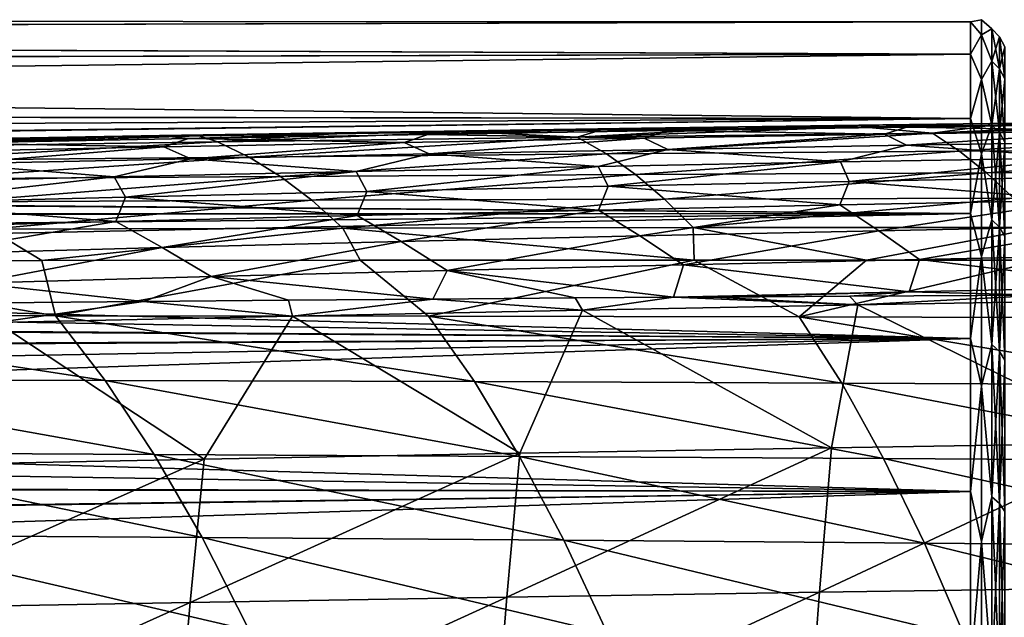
# Model space of a CAD drawing. Header units: metres. Extents: x -23 to 245, y -35 to 23.
# Tile 87 of 166: x 52.26 to 60.48, y 14.99 to 19.99. Entities that reach past the tile are written whole.
import ezdxf

# ---------------------------------------------------------------- set-up
doc = ezdxf.new("R2010")
doc.units = ezdxf.units.M
doc.layers.add('solid_509092_SW0002', color=7, linetype='CONTINUOUS')

msp = doc.modelspace()

# ---------------------------------------------------------------- linework, layer by layer
at = {"layer": 'solid_509092_SW0002'}
for points in [[(60.200001, 19.966164, 97.662895), (20.724966, 19.984514, 97.286911), (20.82836, 19.85799, 98.879128)], [(60.200001, 19.966164, 95.337105), (20.725233, 19.983772, 95.694496), (20.724966, 19.984514, 97.286911)], [(60.200001, 19.966164, 97.662895), (60.200001, 19.966164, 95.337105), (20.724966, 19.984514, 97.286911)], [(60.200001, 19.966164, 95.337105), (20.829845, 19.855429, 94.099594), (20.725233, 19.983772, 95.694496)], [(60.200001, 19.696156, 99.972961), (60.200001, 19.966164, 97.662895), (20.82836, 19.85799, 98.879128)], [(60.200001, 19.966164, 95.337105), (60.200001, 19.696156, 93.027039), (20.829845, 19.855429, 94.099594)], [(60.292706, 19.985317, 96.5), (60.200001, 19.966164, 95.337105), (60.200001, 19.966164, 97.662895)], [(60.292706, 19.985317, 96.5), (60.292706, 19.859653, 94.262352), (60.200001, 19.966164, 95.337105)], [(60.292706, 19.859653, 98.737648), (60.292706, 19.985317, 96.5), (60.200001, 19.966164, 97.662895)], [(60.292706, 19.859653, 94.262352), (60.200001, 19.696156, 93.027039), (60.200001, 19.966164, 95.337105)], [(60.292706, 19.859653, 98.737648), (60.200001, 19.966164, 97.662895), (60.200001, 19.696156, 99.972961)], [(60.376411, 19.908911, 95.340439), (60.292706, 19.859653, 94.262352), (60.292706, 19.985317, 96.5)], [(60.376411, 19.908911, 97.659561), (60.292706, 19.985317, 96.5), (60.292706, 19.859653, 98.737648)], [(60.376411, 19.908911, 97.659561), (60.376411, 19.908911, 95.340439), (60.292706, 19.985317, 96.5)], [(60.376411, 19.908911, 95.340439), (60.376411, 19.639675, 93.036995), (60.292706, 19.859653, 94.262352)], [(60.376411, 19.639675, 99.963005), (60.376411, 19.908911, 97.659561), (60.292706, 19.859653, 98.737648)], [(60.442818, 19.574219, 93.048538), (60.376411, 19.639675, 93.036995), (60.376411, 19.908911, 95.340439)], [(60.442818, 19.842556, 95.344299), (60.376411, 19.908911, 95.340439), (60.376411, 19.908911, 97.659561)], [(60.442818, 19.842556, 95.344299), (60.442818, 19.574219, 93.048538), (60.376411, 19.908911, 95.340439)], [(60.442818, 19.842556, 97.655701), (60.376411, 19.908911, 97.659561), (60.376411, 19.639675, 99.963005)], [(60.442818, 19.842556, 97.655701), (60.442818, 19.842556, 95.344299), (60.376411, 19.908911, 97.659561)], [(60.200001, 19.696156, 99.972961), (20.82836, 19.85799, 98.879128), (21.035683, 19.602121, 100.46949)], [(60.200001, 19.696156, 93.027039), (21.039722, 19.596642, 92.503548), (20.829845, 19.855429, 94.099594)], [(60.292706, 19.859653, 94.262352), (60.292706, 19.484243, 92.052849), (60.200001, 19.696156, 93.027039)], [(60.292706, 19.484243, 100.947151), (60.292706, 19.859653, 98.737648), (60.200001, 19.696156, 99.972961)], [(60.376411, 19.639675, 93.036995), (60.292706, 19.484243, 92.052849), (60.292706, 19.859653, 94.262352)], [(60.376411, 19.639675, 99.963005), (60.292706, 19.859653, 98.737648), (60.292706, 19.484243, 100.947151)], [(60.442818, 19.574219, 99.951462), (60.442818, 19.842556, 97.655701), (60.376411, 19.639675, 99.963005)], [(60.485405, 19.491745, 93.06308), (60.442818, 19.574219, 93.048538), (60.442818, 19.842556, 95.344299)], [(60.485405, 19.758951, 95.349174), (60.442818, 19.842556, 95.344299), (60.442818, 19.842556, 97.655701)], [(60.485405, 19.758951, 95.349174), (60.485405, 19.491745, 93.06308), (60.442818, 19.842556, 95.344299)], [(60.485405, 19.758951, 97.650826), (60.442818, 19.842556, 97.655701), (60.442818, 19.574219, 99.951462)], [(60.485405, 19.758951, 97.650826), (60.485405, 19.758951, 95.349174), (60.442818, 19.842556, 97.655701)], [(60.485405, 19.491745, 99.93692), (60.485405, 19.758951, 97.650826), (60.442818, 19.574219, 99.951462)], [(60.200001, 19.696156, 99.972961), (21.035683, 19.602121, 100.46949), (21.349319, 19.211981, 102.058754)], [(60.200001, 19.696156, 93.027039), (60.200001, 19.15979, 90.763939), (21.039722, 19.596642, 92.503548)], [(60.200001, 19.15979, 102.236061), (60.200001, 19.696156, 99.972961), (21.349319, 19.211981, 102.058754)], [(60.292706, 19.484243, 92.052849), (60.200001, 19.15979, 90.763939), (60.200001, 19.696156, 93.027039)], [(60.292706, 19.484243, 100.947151), (60.200001, 19.696156, 99.972961), (60.200001, 19.15979, 102.236061)], [(60.200001, 19.15979, 90.763939), (21.357464, 19.201517, 90.905205), (21.039722, 19.596642, 92.503548)], [(60.376411, 19.639675, 93.036995), (60.376411, 19.104849, 90.78038), (60.292706, 19.484243, 92.052849)], [(60.376411, 19.104849, 102.21962), (60.376411, 19.639675, 99.963005), (60.292706, 19.484243, 100.947151)], [(60.442818, 19.041176, 90.799446), (60.376411, 19.104849, 90.78038), (60.376411, 19.639675, 93.036995)], [(60.442818, 19.574219, 93.048538), (60.442818, 19.041176, 90.799446), (60.376411, 19.639675, 93.036995)], [(60.442818, 19.574219, 99.951462), (60.376411, 19.639675, 99.963005), (60.376411, 19.104849, 102.21962)], [(60.442818, 19.041176, 102.200554), (60.442818, 19.574219, 99.951462), (60.376411, 19.104849, 102.21962)], [(60.485405, 18.960947, 90.823463), (60.442818, 19.041176, 90.799446), (60.442818, 19.574219, 93.048538)], [(60.485405, 19.491745, 93.06308), (60.485405, 18.960947, 90.823463), (60.442818, 19.574219, 93.048538)], [(60.485405, 19.491745, 99.93692), (60.442818, 19.574219, 99.951462), (60.442818, 19.041176, 102.200554)], [(60.292706, 19.484243, 92.052849), (60.292706, 18.863808, 89.899269), (60.200001, 19.15979, 90.763939)], [(60.292706, 18.863808, 103.100731), (60.292706, 19.484243, 100.947151), (60.200001, 19.15979, 102.236061)], [(60.376411, 19.104849, 90.78038), (60.292706, 18.863808, 89.899269), (60.292706, 19.484243, 92.052849)], [(60.376411, 19.104849, 102.21962), (60.292706, 19.484243, 100.947151), (60.292706, 18.863808, 103.100731)], [(60.485405, 18.960947, 102.176537), (60.485405, 19.491745, 99.93692), (60.442818, 19.041176, 102.200554)], [(60.200001, 19.15979, 102.236061), (21.349319, 19.211981, 102.058754), (21.547333, 18.964235, 102.852776)], [(60.200001, 19.15979, 90.763939), (21.787786, 18.661867, 89.30732), (21.357464, 19.201517, 90.905205)], [(60.200001, 19.15979, 102.236061), (21.547333, 18.964235, 102.852776), (21.773527, 18.679892, 103.645744)], [(60.200001, 18.364323, 104.421593), (60.200001, 19.15979, 102.236061), (21.773527, 18.679892, 103.645744)], [(60.200001, 19.15979, 90.763939), (60.200001, 18.364323, 88.578407), (21.787786, 18.661867, 89.30732)], [(56.914833, 19.002411, 268.990082), (58.205738, 19.0758, 269.790192), (59.286884, 19.0888, 269.992737)], [(59.882591, 19.036161, 269.582642), (56.914833, 19.002411, 268.990082), (59.286884, 19.0888, 269.992737)], [(59.466228, 19.105602, 270.31543), (58.205738, 19.0758, 269.790192), (57.451069, 19.078327, 269.937103)], [(59.466228, 19.105602, 270.31543), (57.451069, 19.078327, 269.937103), (57.665558, 19.058754, 270.291077)], [(59.466228, 19.105602, 270.31543), (57.665558, 19.058754, 270.291077), (59.665775, 19.088285, 270.666534)], [(59.665775, 19.088285, 270.666534), (57.665558, 19.058754, 270.291077), (59.482033, 19.027906, 270.940979)], [(59.466228, 19.105602, 270.31543), (59.286884, 19.0888, 269.992737), (58.205738, 19.0758, 269.790192)], [(59.466228, 19.105602, 270.31543), (60.361668, 19.101006, 270.193939), (59.286884, 19.0888, 269.992737)], [(59.882591, 19.036161, 269.582642), (59.286884, 19.0888, 269.992737), (60.361668, 19.101006, 270.193939)], [(61.481812, 19.130281, 270.692444), (60.361668, 19.101006, 270.193939), (59.466228, 19.105602, 270.31543)], [(61.481812, 19.130281, 270.692444), (59.466228, 19.105602, 270.31543), (59.665775, 19.088285, 270.666534)], [(59.665775, 19.088285, 270.666534), (59.482033, 19.027906, 270.940979), (61.489914, 19.057646, 271.31723)], [(61.481812, 19.130281, 270.692444), (59.665775, 19.088285, 270.666534), (61.666264, 19.11512, 271.040863)], [(61.666264, 19.11512, 271.040863), (59.665775, 19.088285, 270.666534), (61.489914, 19.057646, 271.31723)], [(59.882591, 19.036161, 269.582642), (61.439491, 19.112564, 270.395721), (62.529568, 19.123604, 270.599915)], [(62.809322, 19.065359, 270.165405), (59.882591, 19.036161, 269.582642), (62.529568, 19.123604, 270.599915)], [(59.882591, 19.036161, 269.582642), (60.361668, 19.101006, 270.193939), (61.439491, 19.112564, 270.395721)], [(60.292706, 18.863808, 89.899269), (60.200001, 18.364323, 88.578407), (60.200001, 19.15979, 90.763939)], [(60.292706, 18.863808, 103.100731), (60.200001, 19.15979, 102.236061), (60.200001, 18.364323, 104.421593)], [(60.376411, 19.104849, 90.78038), (60.376411, 18.311663, 88.60112), (60.292706, 18.863808, 89.899269)], [(60.376411, 18.311663, 104.39888), (60.376411, 19.104849, 102.21962), (60.292706, 18.863808, 103.100731)], [(61.481812, 19.130281, 270.692444), (61.439491, 19.112564, 270.395721), (60.361668, 19.101006, 270.193939)], [(60.442818, 18.250631, 88.627449), (60.376411, 18.311663, 88.60112), (60.376411, 19.104849, 90.78038)], [(60.442818, 19.041176, 90.799446), (60.442818, 18.250631, 88.627449), (60.376411, 19.104849, 90.78038)], [(60.442818, 19.041176, 102.200554), (60.376411, 19.104849, 102.21962), (60.376411, 18.311663, 104.39888)], [(50.878746, 18.920607, 267.755157), (52.624168, 18.996737, 268.72995), (53.755722, 19.014336, 268.948303)], [(53.909916, 18.963823, 268.383606), (50.878746, 18.920607, 267.755157), (53.755722, 19.014336, 268.948303)], [(53.424095, 19.015999, 269.170563), (51.483273, 18.978216, 268.507324), (51.413307, 18.980953, 268.779175)], [(53.424095, 19.015999, 269.170563), (51.413307, 18.980953, 268.779175), (51.670597, 18.954018, 269.142883)], [(53.424095, 19.015999, 269.170563), (52.624168, 18.996737, 268.72995), (51.483273, 18.978216, 268.507324)], [(53.424095, 19.015999, 269.170563), (51.670597, 18.954018, 269.142883), (53.667564, 18.991613, 269.530823)], [(53.424095, 19.015999, 269.170563), (53.755722, 19.014336, 268.948303), (52.624168, 18.996737, 268.72995)], [(55.436855, 19.048458, 269.556), (53.755722, 19.014336, 268.948303), (53.424095, 19.015999, 269.170563)], [(55.436855, 19.048458, 269.556), (53.424095, 19.015999, 269.170563), (53.667564, 18.991613, 269.530823)], [(55.436855, 19.048458, 269.556), (53.667564, 18.991613, 269.530823), (55.666023, 19.026527, 269.913025)], [(55.666023, 19.026527, 269.913025), (53.667564, 18.991613, 269.530823), (55.467239, 18.959871, 270.183075)], [(55.436855, 19.048458, 269.556), (54.879387, 19.03104, 269.163025), (53.755722, 19.014336, 268.948303)], [(53.909916, 18.963823, 268.383606), (53.755722, 19.014336, 268.948303), (54.879387, 19.03104, 269.163025)], [(53.909916, 18.963823, 268.383606), (54.879387, 19.03104, 269.163025), (55.996601, 19.046869, 269.374817)], [(56.914833, 19.002411, 268.990082), (53.909916, 18.963823, 268.383606), (55.996601, 19.046869, 269.374817)], [(54.173092, 18.837429, 267.28949), (53.909916, 18.963823, 268.383606), (56.914833, 19.002411, 268.990082)], [(57.158428, 18.863506, 267.889435), (54.173092, 18.837429, 267.28949), (56.914833, 19.002411, 268.990082)], [(55.436855, 19.048458, 269.556), (55.996601, 19.046869, 269.374817), (54.879387, 19.03104, 269.163025)], [(57.451069, 19.078327, 269.937103), (55.996601, 19.046869, 269.374817), (55.436855, 19.048458, 269.556)], [(57.451069, 19.078327, 269.937103), (55.436855, 19.048458, 269.556), (55.666023, 19.026527, 269.913025)], [(55.666023, 19.026527, 269.913025), (55.467239, 18.959871, 270.183075), (57.474373, 18.995312, 270.563446)], [(57.451069, 19.078327, 269.937103), (55.666023, 19.026527, 269.913025), (57.665558, 19.058754, 270.291077)], [(57.665558, 19.058754, 270.291077), (55.666023, 19.026527, 269.913025), (57.474373, 18.995312, 270.563446)], [(57.451069, 19.078327, 269.937103), (57.108685, 19.061832, 269.584351), (55.996601, 19.046869, 269.374817)], [(56.914833, 19.002411, 268.990082), (55.996601, 19.046869, 269.374817), (57.108685, 19.061832, 269.584351)], [(56.914833, 19.002411, 268.990082), (57.108685, 19.061832, 269.584351), (58.205738, 19.0758, 269.790192)], [(57.158428, 18.863506, 267.889435), (56.914833, 19.002411, 268.990082), (59.882591, 19.036161, 269.582642)], [(57.451069, 19.078327, 269.937103), (58.205738, 19.0758, 269.790192), (57.108685, 19.061832, 269.584351)], [(60.108875, 18.885544, 268.476807), (57.158428, 18.863506, 267.889435), (59.882591, 19.036161, 269.582642)], [(57.665558, 19.058754, 270.291077), (57.474373, 18.995312, 270.563446), (59.482033, 19.027906, 270.940979)], [(59.482033, 19.027906, 270.940979), (57.474373, 18.995312, 270.563446), (57.671646, 18.901512, 270.898834)], [(59.482033, 19.027906, 270.940979), (57.671646, 18.901512, 270.898834), (59.665234, 18.936182, 271.274353)], [(61.489914, 19.057646, 271.31723), (59.482033, 19.027906, 270.940979), (59.665234, 18.936182, 271.274353)], [(61.489914, 19.057646, 271.31723), (59.665234, 18.936182, 271.274353), (61.658943, 18.967909, 271.648712)], [(60.108875, 18.885544, 268.476807), (59.882591, 19.036161, 269.582642), (62.809322, 19.065359, 270.165405)], [(63.02153, 18.903929, 269.055908), (60.108875, 18.885544, 268.476807), (62.809322, 19.065359, 270.165405)], [(60.442818, 18.250631, 104.372551), (60.442818, 19.041176, 102.200554), (60.376411, 18.311663, 104.39888)], [(60.485405, 18.173733, 88.660614), (60.442818, 18.250631, 88.627449), (60.442818, 19.041176, 90.799446)], [(60.485405, 18.960947, 90.823463), (60.485405, 18.173733, 88.660614), (60.442818, 19.041176, 90.799446)], [(60.485405, 18.960947, 102.176537), (60.442818, 19.041176, 102.200554), (60.442818, 18.250631, 104.372551)], [(50.878746, 18.920607, 267.755157), (51.483273, 18.978216, 268.507324), (52.624168, 18.996737, 268.72995)], [(51.163067, 18.80743, 266.66864), (50.878746, 18.920607, 267.755157), (53.909916, 18.963823, 268.383606)], [(54.173092, 18.837429, 267.28949), (51.163067, 18.80743, 266.66864), (53.909916, 18.963823, 268.383606)], [(51.670597, 18.954018, 269.142883), (51.455807, 18.880486, 269.407501), (53.460945, 18.921593, 269.798309)], [(53.460945, 18.921593, 269.798309), (51.455807, 18.880486, 269.407501), (51.693699, 18.779959, 269.749756)], [(53.667564, 18.991613, 269.530823), (51.670597, 18.954018, 269.142883), (53.460945, 18.921593, 269.798309)], [(53.460945, 18.921593, 269.798309), (51.693699, 18.779959, 269.749756), (53.685673, 18.823389, 270.138092)], [(53.667564, 18.991613, 269.530823), (53.460945, 18.921593, 269.798309), (55.467239, 18.959871, 270.183075)], [(55.467239, 18.959871, 270.183075), (53.460945, 18.921593, 269.798309), (53.685673, 18.823389, 270.138092)], [(55.467239, 18.959871, 270.183075), (53.685673, 18.823389, 270.138092), (55.678391, 18.863911, 270.520599)], [(57.474373, 18.995312, 270.563446), (55.467239, 18.959871, 270.183075), (55.678391, 18.863911, 270.520599)], [(57.474373, 18.995312, 270.563446), (55.678391, 18.863911, 270.520599), (57.671646, 18.901512, 270.898834)], [(59.665234, 18.936182, 271.274353), (57.671646, 18.901512, 270.898834), (59.112324, 18.796331, 271.454773)], [(59.665234, 18.936182, 271.274353), (59.112324, 18.796331, 271.454773), (61.135216, 18.831724, 271.835938)], [(61.658943, 18.967909, 271.648712), (59.665234, 18.936182, 271.274353), (61.135216, 18.831724, 271.835938)], [(60.485405, 18.173733, 104.339386), (60.485405, 18.960947, 102.176537), (60.442818, 18.250631, 104.372551)], [(51.445965, 18.654316, 265.584991), (51.163067, 18.80743, 266.66864), (54.173092, 18.837429, 267.28949)], [(54.435081, 18.67445, 266.19873), (51.445965, 18.654316, 265.584991), (54.173092, 18.837429, 267.28949)], [(55.678391, 18.863911, 270.520599), (53.685673, 18.823389, 270.138092), (55.066975, 18.716122, 270.68576)], [(54.435081, 18.67445, 266.19873), (54.173092, 18.837429, 267.28949), (57.158428, 18.863506, 267.889435)], [(57.401073, 18.691185, 266.792572), (54.435081, 18.67445, 266.19873), (57.158428, 18.863506, 267.889435)], [(55.678391, 18.863911, 270.520599), (55.066975, 18.716122, 270.68576), (57.089535, 18.757793, 271.07193)], [(57.671646, 18.901512, 270.898834), (55.678391, 18.863911, 270.520599), (57.089535, 18.757793, 271.07193)], [(57.671646, 18.901512, 270.898834), (57.089535, 18.757793, 271.07193), (59.112324, 18.796331, 271.454773)], [(57.401073, 18.691185, 266.792572), (57.158428, 18.863506, 267.889435), (60.108875, 18.885544, 268.476807)], [(60.334473, 18.704466, 267.375153), (57.401073, 18.691185, 266.792572), (60.108875, 18.885544, 268.476807)], [(60.334473, 18.704466, 267.375153), (60.108875, 18.885544, 268.476807), (63.02153, 18.903929, 269.055908)], [(60.292706, 18.863808, 89.899269), (60.292706, 18.006149, 87.828697), (60.200001, 18.364323, 88.578407)], [(60.292706, 18.006149, 105.171303), (60.292706, 18.863808, 103.100731), (60.200001, 18.364323, 104.421593)], [(60.376411, 18.311663, 88.60112), (60.292706, 18.006149, 87.828697), (60.292706, 18.863808, 89.899269)], [(60.376411, 18.311663, 104.39888), (60.292706, 18.863808, 103.100731), (60.292706, 18.006149, 105.171303)], [(63.233376, 18.714737, 267.950989), (60.334473, 18.704466, 267.375153), (63.02153, 18.903929, 269.055908)], [(51.693699, 18.779959, 269.749756), (51.023052, 18.62344, 269.896667), (53.044758, 18.671331, 270.294586)], [(53.685673, 18.823389, 270.138092), (51.693699, 18.779959, 269.749756), (53.044758, 18.671331, 270.294586)], [(53.685673, 18.823389, 270.138092), (53.044758, 18.671331, 270.294586), (55.066975, 18.716122, 270.68576)], [(57.089535, 18.757793, 271.07193), (55.066975, 18.716122, 270.68576), (55.156563, 18.549437, 270.965698)], [(57.089535, 18.757793, 271.07193), (55.156563, 18.549437, 270.965698), (57.171738, 18.593256, 271.351868)], [(59.112324, 18.796331, 271.454773), (57.089535, 18.757793, 271.07193), (57.171738, 18.593256, 271.351868)], [(59.112324, 18.796331, 271.454773), (57.171738, 18.593256, 271.351868), (59.186985, 18.63386, 271.73468)], [(61.135216, 18.831724, 271.835938), (59.112324, 18.796331, 271.454773), (59.186985, 18.63386, 271.73468)], [(61.135216, 18.831724, 271.835938), (59.186985, 18.63386, 271.73468), (61.202274, 18.671228, 272.115814)], [(60.200001, 18.364323, 104.421593), (21.773527, 18.679892, 103.645744), (22.028471, 18.357718, 104.43689)], [(51.727428, 18.462959, 264.504608), (51.445965, 18.654316, 265.584991), (54.435081, 18.67445, 266.19873)], [(54.695908, 18.475834, 265.111603), (51.727428, 18.462959, 264.504608), (54.435081, 18.67445, 266.19873)], [(55.066975, 18.716122, 270.68576), (53.044758, 18.671331, 270.294586), (53.141487, 18.502419, 270.574554)], [(55.066975, 18.716122, 270.68576), (53.141487, 18.502419, 270.574554), (55.156563, 18.549437, 270.965698)], [(54.695908, 18.475834, 265.111603), (54.435081, 18.67445, 266.19873), (57.401073, 18.691185, 266.792572)], [(57.642803, 18.485693, 265.699738), (54.695908, 18.475834, 265.111603), (57.401073, 18.691185, 266.792572)], [(57.642803, 18.485693, 265.699738), (57.401073, 18.691185, 266.792572), (60.334473, 18.704466, 267.375153)], [(60.559425, 18.492516, 266.277893), (57.642803, 18.485693, 265.699738), (60.334473, 18.704466, 267.375153)], [(60.559425, 18.492516, 266.277893), (60.334473, 18.704466, 267.375153), (63.233376, 18.714737, 267.950989)], [(60.200001, 18.364323, 88.578407), (22.046745, 18.334965, 88.510689), (21.787786, 18.661867, 89.30732)], [(53.044758, 18.671331, 270.294586), (51.023052, 18.62344, 269.896667), (51.126583, 18.452223, 270.176697)], [(53.044758, 18.671331, 270.294586), (51.126583, 18.452223, 270.176697), (53.141487, 18.502419, 270.574554)], [(57.171738, 18.593256, 271.351868), (55.156563, 18.549437, 270.965698), (57.092484, 18.394545, 271.578094)], [(57.171738, 18.593256, 271.351868), (57.092484, 18.394545, 271.578094), (59.109291, 18.437439, 271.963104)], [(59.186985, 18.63386, 271.73468), (57.171738, 18.593256, 271.351868), (59.109291, 18.437439, 271.963104)], [(59.186985, 18.63386, 271.73468), (59.109291, 18.437439, 271.963104), (61.126095, 18.476997, 272.346283)], [(61.202274, 18.671228, 272.115814), (59.186985, 18.63386, 271.73468), (61.126095, 18.476997, 272.346283)], [(55.156563, 18.549437, 270.965698), (53.141487, 18.502419, 270.574554), (55.075623, 18.348337, 271.189575)], [(55.156563, 18.549437, 270.965698), (55.075623, 18.348337, 271.189575), (57.092484, 18.394545, 271.578094)], [(51.126583, 18.452223, 270.176697), (51.041561, 18.246069, 270.395203), (53.058647, 18.298838, 270.795868)], [(53.141487, 18.502419, 270.574554), (51.126583, 18.452223, 270.176697), (53.058647, 18.298838, 270.795868)], [(52.00737, 18.235056, 263.427856), (51.727428, 18.462959, 264.504608), (54.695908, 18.475834, 265.111603)], [(54.95549, 18.242533, 264.028412), (52.00737, 18.235056, 263.427856), (54.695908, 18.475834, 265.111603)], [(53.141487, 18.502419, 270.574554), (53.058647, 18.298838, 270.795868), (55.075623, 18.348337, 271.189575)], [(54.95549, 18.242533, 264.028412), (54.695908, 18.475834, 265.111603), (57.642803, 18.485693, 265.699738)], [(57.88356, 18.247274, 264.611115), (54.95549, 18.242533, 264.028412), (57.642803, 18.485693, 265.699738)], [(59.109291, 18.437439, 271.963104), (57.092484, 18.394545, 271.578094), (57.43803, 18.177628, 271.859497)], [(59.109291, 18.437439, 271.963104), (57.43803, 18.177628, 271.859497), (59.432968, 18.221378, 272.241943)], [(57.88356, 18.247274, 264.611115), (57.642803, 18.485693, 265.699738), (60.559425, 18.492516, 266.277893)], [(60.783691, 18.249279, 265.185089), (57.88356, 18.247274, 264.611115), (60.559425, 18.492516, 266.277893)], [(61.126095, 18.476997, 272.346283), (59.109291, 18.437439, 271.963104), (59.432968, 18.221378, 272.241943)], [(61.126095, 18.476997, 272.346283), (59.432968, 18.221378, 272.241943), (61.427898, 18.261782, 272.622742)], [(60.200001, 18.364323, 104.421593), (22.028471, 18.357718, 104.43689), (22.312603, 17.996193, 105.225655)], [(60.200001, 18.364323, 88.578407), (60.200001, 17.320507, 86.5), (22.046745, 18.334965, 88.510689)], [(60.200001, 18.364323, 104.421593), (22.312603, 17.996193, 105.225655), (22.626585, 17.593622, 106.011284)], [(60.200001, 17.320507, 106.5), (60.200001, 18.364323, 104.421593), (22.626585, 17.593622, 106.011284)], [(55.075623, 18.348337, 271.189575), (53.058647, 18.298838, 270.795868), (53.447617, 18.080179, 271.083191)], [(55.075623, 18.348337, 271.189575), (53.447617, 18.080179, 271.083191), (55.442955, 18.130552, 271.473785)], [(57.092484, 18.394545, 271.578094), (55.075623, 18.348337, 271.189575), (55.442955, 18.130552, 271.473785)], [(57.092484, 18.394545, 271.578094), (55.442955, 18.130552, 271.473785), (57.43803, 18.177628, 271.859497)], [(60.292706, 18.006149, 87.828697), (60.200001, 17.320507, 86.5), (60.200001, 18.364323, 88.578407)], [(60.292706, 18.006149, 105.171303), (60.200001, 18.364323, 104.421593), (60.200001, 17.320507, 106.5)], [(60.200001, 17.320507, 86.5), (22.334448, 17.968988, 87.71846), (22.046745, 18.334965, 88.510689)], [(53.058647, 18.298838, 270.795868), (51.041561, 18.246069, 270.395203), (51.451916, 18.026529, 270.686035)], [(53.058647, 18.298838, 270.795868), (51.451916, 18.026529, 270.686035), (53.447617, 18.080179, 271.083191)], [(61.427898, 18.261782, 272.622742), (59.432968, 18.221378, 272.241943), (59.773331, 17.981197, 272.494934)], [(61.427898, 18.261782, 272.622742), (59.773331, 17.981197, 272.494934), (61.745663, 18.022114, 272.873413)], [(60.376411, 18.311663, 88.60112), (60.376411, 17.270842, 86.528679), (60.292706, 18.006149, 87.828697)], [(60.376411, 17.270842, 106.471321), (60.376411, 18.311663, 104.39888), (60.292706, 18.006149, 105.171303)], [(60.442818, 17.21328, 86.561905), (60.376411, 17.270842, 86.528679), (60.376411, 18.311663, 88.60112)], [(60.442818, 18.250631, 88.627449), (60.442818, 17.21328, 86.561905), (60.376411, 18.311663, 88.60112)], [(60.442818, 18.250631, 104.372551), (60.376411, 18.311663, 104.39888), (60.376411, 17.270842, 106.471321)], [(52.00737, 18.235056, 263.427856), (52.440926, 17.972815, 262.388184), (49.893093, 17.968128, 261.852875)], [(54.95549, 18.242533, 264.028412), (52.440926, 17.972815, 262.388184), (52.00737, 18.235056, 263.427856)], [(54.95549, 18.242533, 264.028412), (55.100761, 17.975702, 262.927917), (52.440926, 17.972815, 262.388184)], [(57.88356, 18.247274, 264.611115), (57.889664, 17.9765, 263.481873), (54.95549, 18.242533, 264.028412)], [(54.95549, 18.242533, 264.028412), (57.889664, 17.9765, 263.481873), (55.100761, 17.975702, 262.927917)], [(59.432968, 18.221378, 272.241943), (57.43803, 18.177628, 271.859497), (57.801014, 17.936941, 272.115021)], [(59.432968, 18.221378, 272.241943), (57.801014, 17.936941, 272.115021), (59.773331, 17.981197, 272.494934)], [(60.783691, 18.249279, 265.185089), (59.329563, 17.975996, 263.766205), (57.88356, 18.247274, 264.611115)], [(57.88356, 18.247274, 264.611115), (59.329563, 17.975996, 263.766205), (57.889664, 17.9765, 263.481873)], [(60.783691, 18.249279, 265.185089), (60.796581, 17.974848, 264.056335), (59.329563, 17.975996, 263.766205)], [(60.442818, 17.21328, 106.438095), (60.442818, 18.250631, 104.372551), (60.376411, 17.270842, 106.471321)], [(60.485405, 17.140753, 86.603783), (60.442818, 17.21328, 86.561905), (60.442818, 18.250631, 88.627449)], [(60.485405, 18.173733, 88.660614), (60.485405, 17.140753, 86.603783), (60.442818, 18.250631, 88.627449)], [(60.485405, 18.173733, 104.339386), (60.442818, 18.250631, 104.372551), (60.442818, 17.21328, 106.438095)], [(55.442955, 18.130552, 271.473785), (53.447617, 18.080179, 271.083191), (53.855698, 17.838511, 271.344574)], [(55.442955, 18.130552, 271.473785), (53.855698, 17.838511, 271.344574), (55.828529, 17.88937, 271.732086)], [(57.43803, 18.177628, 271.859497), (55.442955, 18.130552, 271.473785), (55.828529, 17.88937, 271.732086)], [(57.43803, 18.177628, 271.859497), (55.828529, 17.88937, 271.732086), (57.801014, 17.936941, 272.115021)], [(60.485405, 17.140753, 106.396217), (60.485405, 18.173733, 104.339386), (60.442818, 17.21328, 106.438095)], [(53.447617, 18.080179, 271.083191), (51.451916, 18.026529, 270.686035), (51.882339, 17.784389, 270.950836)], [(53.447617, 18.080179, 271.083191), (51.882339, 17.784389, 270.950836), (53.855698, 17.838511, 271.344574)], [(61.745663, 18.022114, 272.873413), (59.773331, 17.981197, 272.494934), (61.663231, 17.753481, 273.015259)], [(60.200001, 17.320507, 86.5), (22.650515, 17.563602, 86.933403), (22.334448, 17.968988, 87.71846)], [(52.556576, 17.511318, 260.714966), (49.431496, 17.511858, 260.05542), (49.893093, 17.968128, 261.852875)], [(52.556576, 17.511318, 260.714966), (49.893093, 17.968128, 261.852875), (52.440926, 17.972815, 262.388184)], [(52.556576, 17.511318, 260.714966), (52.440926, 17.972815, 262.388184), (55.100761, 17.975702, 262.927917)], [(55.672455, 17.508224, 261.344543), (52.556576, 17.511318, 260.714966), (55.100761, 17.975702, 262.927917)], [(55.672455, 17.508224, 261.344543), (55.100761, 17.975702, 262.927917), (57.889664, 17.9765, 263.481873)], [(58.769352, 17.502605, 261.956512), (55.672455, 17.508224, 261.344543), (57.889664, 17.9765, 263.481873)], [(57.801014, 17.936941, 272.115021), (55.828529, 17.88937, 271.732086), (57.719452, 17.664953, 272.250549)], [(57.801014, 17.936941, 272.115021), (57.719452, 17.664953, 272.250549), (59.688183, 17.711102, 272.633942)], [(59.773331, 17.981197, 272.494934), (57.801014, 17.936941, 272.115021), (59.688183, 17.711102, 272.633942)], [(58.769352, 17.502605, 261.956512), (57.889664, 17.9765, 263.481873), (59.329563, 17.975996, 263.766205)], [(58.769352, 17.502605, 261.956512), (59.329563, 17.975996, 263.766205), (60.796581, 17.974848, 264.056335)], [(61.840557, 17.494535, 262.562927), (58.769352, 17.502605, 261.956512), (60.796581, 17.974848, 264.056335)], [(59.773331, 17.981197, 272.494934), (59.688183, 17.711102, 272.633942), (61.663231, 17.753481, 273.015259)], [(60.292706, 18.006149, 87.828697), (60.292706, 16.922052, 85.867172), (60.200001, 17.320507, 86.5)], [(60.292706, 16.922052, 107.132828), (60.292706, 18.006149, 105.171303), (60.200001, 17.320507, 106.5)], [(60.376411, 17.270842, 86.528679), (60.292706, 16.922052, 85.867172), (60.292706, 18.006149, 87.828697)], [(60.376411, 17.270842, 106.471321), (60.292706, 18.006149, 105.171303), (60.292706, 16.922052, 107.132828)], [(55.828529, 17.88937, 271.732086), (53.855698, 17.838511, 271.344574), (55.708469, 17.650528, 271.840637)], [(55.828529, 17.88937, 271.732086), (55.708469, 17.650528, 271.840637), (56.897976, 17.659288, 272.083496)], [(55.828529, 17.88937, 271.732086), (56.897976, 17.659288, 272.083496), (57.719452, 17.664953, 272.250549)], [(53.855698, 17.838511, 271.344574), (51.882339, 17.784389, 270.950836), (53.29163, 17.630899, 271.341339)], [(51.882339, 17.784389, 270.950836), (52.07201, 17.620159, 271.085114), (53.29163, 17.630899, 271.341339)], [(53.855698, 17.838511, 271.344574), (53.29163, 17.630899, 271.341339), (54.502796, 17.641022, 271.592743)], [(53.855698, 17.838511, 271.344574), (54.502796, 17.641022, 271.592743), (55.708469, 17.650528, 271.840637)], [(59.688183, 17.711102, 272.633942), (57.719452, 17.664953, 272.250549), (58.060909, 17.667212, 272.319885)], [(58.060909, 17.667212, 272.319885), (59.18745, 17.674267, 272.548187), (59.688183, 17.711102, 272.633942)], [(59.688183, 17.711102, 272.633942), (59.18745, 17.674267, 272.548187), (60.800766, 17.683352, 272.873993)], [(61.663231, 17.753481, 273.015259), (59.688183, 17.711102, 272.633942), (60.800766, 17.683352, 272.873993)], [(52.065151, 17.453615, 271.168274), (53.29163, 17.630899, 271.341339), (52.07201, 17.620159, 271.085114)], [(52.065151, 17.453615, 271.168274), (54.536224, 17.507622, 271.666199), (53.29163, 17.630899, 271.341339)], [(54.536224, 17.507622, 271.666199), (54.502796, 17.641022, 271.592743), (53.29163, 17.630899, 271.341339)], [(54.536224, 17.507622, 271.666199), (55.708469, 17.650528, 271.840637), (54.502796, 17.641022, 271.592743)], [(54.536224, 17.507622, 271.666199), (56.958576, 17.557394, 272.145813), (55.708469, 17.650528, 271.840637)], [(56.958576, 17.557394, 272.145813), (56.897976, 17.659288, 272.083496), (55.708469, 17.650528, 271.840637)], [(56.958576, 17.557394, 272.145813), (57.719452, 17.664953, 272.250549), (56.897976, 17.659288, 272.083496)], [(56.958576, 17.557394, 272.145813), (59.259434, 17.601681, 272.597778), (57.719452, 17.664953, 272.250549)], [(59.259434, 17.601681, 272.597778), (58.060909, 17.667212, 272.319885), (57.719452, 17.664953, 272.250549)], [(59.259434, 17.601681, 272.597778), (59.18745, 17.674267, 272.548187), (58.060909, 17.667212, 272.319885)], [(59.259434, 17.601681, 272.597778), (60.800766, 17.683352, 272.873993), (59.18745, 17.674267, 272.548187)], [(59.259434, 17.601681, 272.597778), (60.868752, 17.630972, 272.91272), (60.800766, 17.683352, 272.873993)], [(61.603828, 16.448236, 273.597229), (60.868752, 17.630972, 272.91272), (59.259434, 17.601681, 272.597778)], [(60.200001, 17.320507, 106.5), (22.626585, 17.593622, 106.011284), (22.97032, 17.14847, 106.792229)], [(60.200001, 17.320507, 86.5), (22.994715, 17.117468, 86.156296), (22.650515, 17.563602, 86.933403)], [(56.435215, 16.362053, 272.596954), (56.958576, 17.557394, 272.145813), (54.536224, 17.507622, 271.666199)], [(59.03912, 16.407209, 273.10202), (56.958576, 17.557394, 272.145813), (56.435215, 16.362053, 272.596954)], [(59.03912, 16.407209, 273.10202), (59.259434, 17.601681, 272.597778), (56.958576, 17.557394, 272.145813)], [(61.603828, 16.448236, 273.597229), (59.259434, 17.601681, 272.597778), (59.03912, 16.407209, 273.10202)], [(52.971184, 16.970352, 259.113281), (49.431496, 17.511858, 260.05542), (52.556576, 17.511318, 260.714966)], [(52.971184, 16.970352, 259.113281), (49.879185, 16.978056, 258.464508), (49.431496, 17.511858, 260.05542)], [(53.796432, 16.312838, 272.079865), (52.065151, 17.453615, 271.168274), (51.131168, 16.25993, 271.546265)], [(53.796432, 16.312838, 272.079865), (54.536224, 17.507622, 271.666199), (52.065151, 17.453615, 271.168274)], [(56.055702, 16.960451, 259.733368), (52.556576, 17.511318, 260.714966), (55.672455, 17.508224, 261.344543)], [(56.055702, 16.960451, 259.733368), (52.971184, 16.970352, 259.113281), (52.556576, 17.511318, 260.714966)], [(56.435215, 16.362053, 272.596954), (54.536224, 17.507622, 271.666199), (53.796432, 16.312838, 272.079865)], [(59.123833, 16.948437, 260.337494), (55.672455, 17.508224, 261.344543), (58.769352, 17.502605, 261.956512)], [(59.123833, 16.948437, 260.337494), (56.055702, 16.960451, 259.733368), (55.672455, 17.508224, 261.344543)], [(62.170502, 16.934439, 260.938263), (58.769352, 17.502605, 261.956512), (61.840557, 17.494535, 262.562927)], [(62.170502, 16.934439, 260.938263), (59.123833, 16.948437, 260.337494), (58.769352, 17.502605, 261.956512)], [(60.200001, 17.320507, 106.5), (22.97032, 17.14847, 106.792229), (23.34441, 16.658754, 107.567337)], [(60.200001, 17.320507, 86.5), (60.200001, 16.042463, 84.556824), (22.994715, 17.117468, 86.156296)], [(60.200001, 17.320507, 106.5), (23.34441, 16.658754, 107.567337), (23.747421, 16.123762, 108.333183)], [(60.200001, 16.042463, 108.443176), (60.200001, 17.320507, 106.5), (23.747421, 16.123762, 108.333183)], [(60.292706, 16.922052, 85.867172), (60.200001, 16.042463, 84.556824), (60.200001, 17.320507, 86.5)], [(60.292706, 16.922052, 107.132828), (60.200001, 17.320507, 106.5), (60.200001, 16.042463, 108.443176)], [(60.376411, 17.270842, 86.528679), (60.376411, 15.996462, 84.591072), (60.292706, 16.922052, 85.867172)], [(60.376411, 15.996462, 108.408928), (60.376411, 17.270842, 106.471321), (60.292706, 16.922052, 107.132828)], [(60.442818, 15.943148, 84.630768), (60.376411, 15.996462, 84.591072), (60.376411, 17.270842, 86.528679)], [(60.442818, 17.21328, 86.561905), (60.442818, 15.943148, 84.630768), (60.376411, 17.270842, 86.528679)], [(60.442818, 17.21328, 106.438095), (60.376411, 17.270842, 106.471321), (60.376411, 15.996462, 108.408928)], [(60.442818, 15.943148, 108.369232), (60.442818, 17.21328, 106.438095), (60.376411, 15.996462, 108.408928)], [(60.485405, 15.875972, 84.680779), (60.442818, 15.943148, 84.630768), (60.442818, 17.21328, 86.561905)], [(60.485405, 17.140753, 86.603783), (60.485405, 15.875972, 84.680779), (60.442818, 17.21328, 86.561905)], [(60.485405, 17.140753, 106.396217), (60.442818, 17.21328, 106.438095), (60.442818, 15.943148, 108.369232)], [(60.200001, 16.042463, 84.556824), (23.366854, 16.629494, 85.388748), (22.994715, 17.117468, 86.156296)], [(60.485405, 15.875972, 108.319221), (60.485405, 17.140753, 106.396217), (60.442818, 15.943148, 108.369232)], [(53.378967, 16.352407, 257.534821), (49.879185, 16.978056, 258.464508), (52.971184, 16.970352, 259.113281)], [(53.378967, 16.352407, 257.534821), (50.319347, 16.367178, 256.896454), (49.879185, 16.978056, 258.464508)], [(56.432762, 16.335775, 258.145721), (52.971184, 16.970352, 259.113281), (56.055702, 16.960451, 259.733368)], [(56.432762, 16.335775, 258.145721), (53.378967, 16.352407, 257.534821), (52.971184, 16.970352, 259.113281)], [(59.472698, 16.317438, 258.742279), (56.055702, 16.960451, 259.733368), (59.123833, 16.948437, 260.337494)], [(59.472698, 16.317438, 258.742279), (56.432762, 16.335775, 258.145721), (56.055702, 16.960451, 259.733368)], [(62.495358, 16.2976, 259.337769), (59.123833, 16.948437, 260.337494), (62.170502, 16.934439, 260.938263)], [(62.495358, 16.2976, 259.337769), (59.472698, 16.317438, 258.742279), (59.123833, 16.948437, 260.337494)], [(60.292706, 16.922052, 85.867172), (60.292706, 15.62515, 84.03936), (60.200001, 16.042463, 84.556824)], [(60.292706, 15.62515, 108.96064), (60.292706, 16.922052, 107.132828), (60.200001, 16.042463, 108.443176)], [(60.376411, 15.996462, 84.591072), (60.292706, 15.62515, 84.03936), (60.292706, 16.922052, 85.867172)], [(60.376411, 15.996462, 108.408928), (60.292706, 16.922052, 107.132828), (60.292706, 15.62515, 108.96064)], [(60.200001, 16.042463, 84.556824), (23.766443, 16.098333, 84.63224), (23.366854, 16.629494, 85.388748)], [(59.03912, 16.407209, 273.10202), (56.327396, 15.159153, 273.090088), (58.93858, 15.200266, 273.591064)], [(59.03912, 16.407209, 273.10202), (56.435215, 16.362053, 272.596954), (56.327396, 15.159153, 273.090088)], [(61.603828, 16.448236, 273.597229), (58.93858, 15.200266, 273.591064), (61.50914, 15.237645, 274.08197)], [(61.603828, 16.448236, 273.597229), (59.03912, 16.407209, 273.10202), (58.93858, 15.200266, 273.591064)], [(53.779778, 15.656522, 255.98407), (50.319347, 16.367178, 256.896454), (53.378967, 16.352407, 257.534821)], [(53.779778, 15.656522, 255.98407), (50.752056, 15.677344, 255.355667), (50.319347, 16.367178, 256.896454)], [(53.796432, 16.312838, 272.079865), (51.005749, 15.066408, 272.047211), (53.680248, 15.114408, 272.576965)], [(53.796432, 16.312838, 272.079865), (51.131168, 16.25993, 271.546265), (51.005749, 15.066408, 272.047211)], [(56.803265, 15.634126, 256.586121), (53.378967, 16.352407, 257.534821), (56.432762, 16.335775, 258.145721)], [(56.803265, 15.634126, 256.586121), (53.779778, 15.656522, 255.98407), (53.378967, 16.352407, 257.534821)], [(56.435215, 16.362053, 272.596954), (53.680248, 15.114408, 272.576965), (56.327396, 15.159153, 273.090088)], [(56.435215, 16.362053, 272.596954), (53.796432, 16.312838, 272.079865), (53.680248, 15.114408, 272.576965)], [(59.815372, 15.610394, 257.175446), (56.432762, 16.335775, 258.145721), (59.472698, 16.317438, 258.742279)], [(59.815372, 15.610394, 257.175446), (56.803265, 15.634126, 256.586121), (56.432762, 16.335775, 258.145721)], [(62.81435, 15.585603, 257.765869), (59.472698, 16.317438, 258.742279), (62.495358, 16.2976, 259.337769)], [(62.81435, 15.585603, 257.765869), (59.815372, 15.610394, 257.175446), (59.472698, 16.317438, 258.742279)], [(60.200001, 16.042463, 108.443176), (23.747421, 16.123762, 108.333183), (24.17934, 15.542183, 109.087318)], [(60.200001, 16.042463, 84.556824), (24.193954, 15.52216, 83.888), (23.766443, 16.098333, 84.63224)], [(60.200001, 16.042463, 108.443176), (24.17934, 15.542183, 109.087318), (24.636509, 14.914783, 109.82476)], [(60.200001, 16.042463, 84.556824), (60.200001, 14.547472, 82.775169), (24.193954, 15.52216, 83.888)], [(60.200001, 14.547472, 110.224831), (60.200001, 16.042463, 108.443176), (24.636509, 14.914783, 109.82476)], [(60.292706, 15.62515, 84.03936), (60.200001, 14.547472, 82.775169), (60.200001, 16.042463, 84.556824)], [(60.292706, 15.62515, 108.96064), (60.200001, 16.042463, 108.443176), (60.200001, 14.547472, 110.224831)], [(60.376411, 15.996462, 84.591072), (60.376411, 14.505757, 82.814522), (60.292706, 15.62515, 84.03936)], [(60.376411, 14.505757, 110.185478), (60.376411, 15.996462, 108.408928), (60.292706, 15.62515, 108.96064)], [(60.442818, 14.457412, 82.860138), (60.376411, 14.505757, 82.814522), (60.376411, 15.996462, 84.591072)], [(60.442818, 15.943148, 84.630768), (60.442818, 14.457412, 82.860138), (60.376411, 15.996462, 84.591072)], [(60.442818, 15.943148, 108.369232), (60.376411, 15.996462, 108.408928), (60.376411, 14.505757, 110.185478)], [(60.442818, 14.457412, 110.139862), (60.442818, 15.943148, 108.369232), (60.376411, 14.505757, 110.185478)], [(60.485405, 14.396497, 82.917603), (60.442818, 14.457412, 82.860138), (60.442818, 15.943148, 84.630768)], [(60.485405, 15.875972, 84.680779), (60.485405, 14.396497, 82.917603), (60.442818, 15.943148, 84.630768)], [(60.485405, 15.875972, 108.319221), (60.442818, 15.943148, 108.369232), (60.442818, 14.457412, 110.139862)], [(60.485405, 14.396497, 110.082397), (60.485405, 15.875972, 108.319221), (60.442818, 14.457412, 110.139862)], [(54.172489, 14.882544, 254.465912), (50.752056, 15.677344, 255.355667), (53.779778, 15.656522, 255.98407)], [(54.172489, 14.882544, 254.465912), (51.176117, 14.907586, 253.847382), (50.752056, 15.677344, 255.355667)], [(57.166168, 14.856153, 255.059189), (53.779778, 15.656522, 255.98407), (56.803265, 15.634126, 256.586121)], [(57.166168, 14.856153, 255.059189), (54.172489, 14.882544, 254.465912), (53.779778, 15.656522, 255.98407)], [(60.150894, 14.828723, 255.641266), (56.803265, 15.634126, 256.586121), (59.815372, 15.610394, 257.175446)], [(60.150894, 14.828723, 255.641266), (57.166168, 14.856153, 255.059189), (56.803265, 15.634126, 256.586121)], [(63.126572, 14.800598, 256.226532), (59.815372, 15.610394, 257.175446), (62.81435, 15.585603, 257.765869)], [(63.126572, 14.800598, 256.226532), (60.150894, 14.828723, 255.641266), (59.815372, 15.610394, 257.175446)], [(60.292706, 15.62515, 84.03936), (60.292706, 14.131753, 82.368248), (60.200001, 14.547472, 82.775169)], [(60.292706, 14.131753, 110.631752), (60.292706, 15.62515, 108.96064), (60.200001, 14.547472, 110.224831)], [(60.376411, 14.505757, 82.814522), (60.292706, 14.131753, 82.368248), (60.292706, 15.62515, 84.03936)], [(60.376411, 14.505757, 110.185478), (60.292706, 15.62515, 108.96064), (60.292706, 14.131753, 110.631752)], [(60.200001, 14.547472, 82.775169), (24.646294, 14.901094, 83.159935), (24.193954, 15.52216, 83.888)], [(61.50914, 15.237645, 274.08197), (58.845753, 13.980807, 274.042053), (61.421432, 14.015132, 274.529572)], [(61.50914, 15.237645, 274.08197), (58.93858, 15.200266, 273.591064), (58.845753, 13.980807, 274.042053)], [(56.327396, 15.159153, 273.090088), (53.573757, 13.902097, 273.034149), (56.228218, 13.943087, 273.54425)], [(56.327396, 15.159153, 273.090088), (53.680248, 15.114408, 272.576965), (53.573757, 13.902097, 273.034149)], [(58.93858, 15.200266, 273.591064), (56.228218, 13.943087, 273.54425), (58.845753, 13.980807, 274.042053)], [(58.93858, 15.200266, 273.591064), (56.327396, 15.159153, 273.090088), (56.228218, 13.943087, 273.54425)], [(53.680248, 15.114408, 272.576965), (50.891159, 13.858224, 272.507324), (53.573757, 13.902097, 273.034149)], [(53.680248, 15.114408, 272.576965), (51.005749, 15.066408, 272.047211), (50.891159, 13.858224, 272.507324)]]:
    msp.add_3dface(points, dxfattribs=at)

doc.saveas('drawing.dxf')
